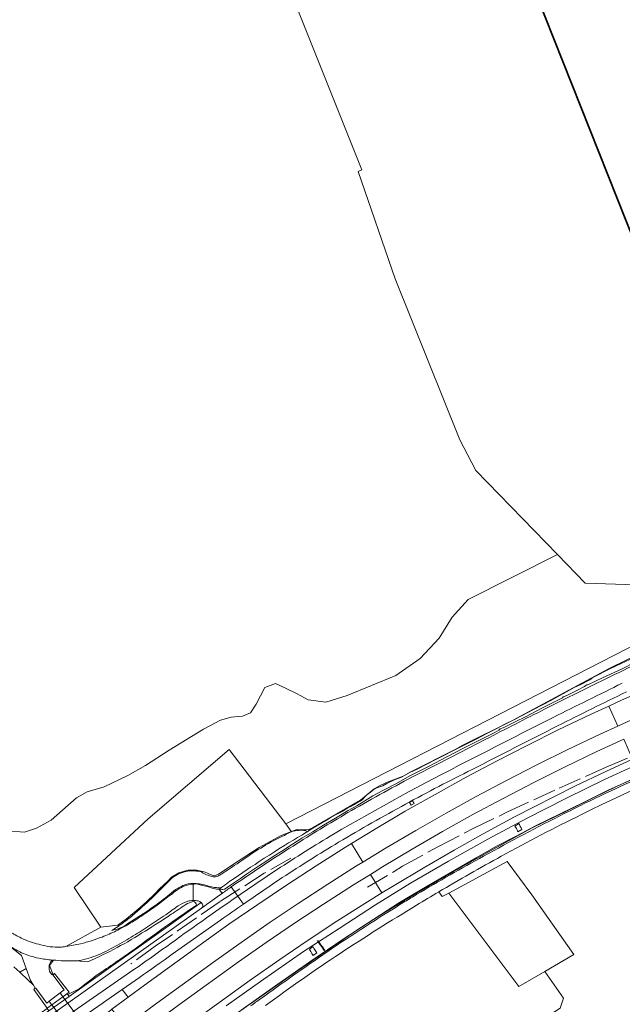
# Model space of a CAD drawing. Header units: metres. Extents: x 197700 to 204338, y 317132 to 325229.
# Tile 152 of 256: x 200335 to 200543, y 318044 to 318384. Entities that reach past the tile are written whole.
import ezdxf

# ---------------------------------------------------------------- set-up
doc = ezdxf.new("R2010")
doc.units = ezdxf.units.M
doc.linetypes.add('IE-TERREINAFSCHEIDING', pattern=[10, 8, -2])
for name, color, linetype, lineweight in [('B-WE-FV-GELEIDING_WILDRASTER-G', 80, 'Continuous', 18), ('B-WE-GK-BESCHOEIING-G', 130, 'GK-BESCHOEIING', 35), ('B-WE-GR-BEPLANTING_CULTUUR_BOSPLANTSOEN-GV', 90, 'Continuous', 18), ('B-WE-GR-BOS_LOOF-GV', 40, 'Continuous', 13), ('B-WE-GR-GRAS-GV', 60, 'Continuous', 13), ('B-WE-GW-TALUD_KRUIN-G', 90, 'Continuous', 18), ('B-WE-IE-TERREINAFSCHEIDING-G', 210, 'IE-TERREINAFSCHEIDING', 18), ('B-WE-IE-TERREINAFSCHEIDING_KUNSTMATIG_HEKWERK-G', 20, 'IE-TERREINAFSCHEIDING-KUNSTMATIG', 18), ('B-WE-IE-TERREINAFSCHEIDING_KUNSTMATIG_MUUR-GV', 90, 'Continuous', 18), ('B-WE-KW-KUNSTWERK_DEK-GV', 170, 'Continuous', 18), ('B-WE-OG-BEBOUWING-GV', 7, 'Continuous', 35), ('B-WE-OG-TERREIN_CULTUURSCHEIDING-GV', 7, 'Continuous', 18), ('B-WE-OG-TERREIN_ERF-GV', 7, 'Continuous', 18), ('B-WE-OG-WATER_GREPPEL-GV', 160, 'Continuous', 18), ('B-WE-OG-WEG-GV', 7, 'Continuous', 18), ('B-WE-VH-ONVERHARD-GV', 252, 'Continuous', 18), ('B-WE-VH-VERHARDING_ASFALT-GV', 252, 'Continuous', 18), ('B-WE-VH-VERHARDING_BETONSTRAATSTEEN-GV', 252, 'Continuous', 18), ('B-WE-VH-VERHARDING_GRASBETONSTEEN-GV', 70, 'Continuous', 18), ('B-WE-VH-VERHARDING_HALFVERHARDING-GV', 252, 'Continuous', 18), ('B-WE-VH-VERHARDING_TEGEL-GV', 252, 'Continuous', 18)]:
    doc.layers.add(name, color=color, linetype=linetype, lineweight=lineweight)
doc.linetypes.add('GK-BESCHOEIING', pattern='A,30,-5,[1,NLCS.SHX,S=1,R=0,X=0,Y=0],-5', length=40)
doc.linetypes.add('IE-TERREINAFSCHEIDING-KUNSTMATIG', pattern='A,4,[82,NLCS.SHX,S=0.75,R=90,X=0,Y=0],4,-2', length=10)

msp = doc.modelspace()

# ---------------------------------------------------------------- linework, layer by layer
at = {"layer": 'B-WE-FV-GELEIDING_WILDRASTER-G'}
msp.add_lwpolyline([(200411.802, 318041.732), (200423.353, 318049.941), (200435.496, 318058.412), (200447.43, 318066.436), (200459.487, 318074.269), (200472.117, 318082.054), (200485.206, 318089.577), (200498.687, 318097.172), (200512.107, 318104.579), (200525.088, 318110.951), (200538.584, 318117.682), (200552.264, 318123.748)], dxfattribs=at)
at = {"layer": 'B-WE-GK-BESCHOEIING-G'}
msp.add_lwpolyline([(200438.214, 318065.798), (200438.519, 318065.37), (200439.268, 318064.319), (200439.804, 318063.567), (200440.66, 318062.366), (200440.673, 318062.348)], dxfattribs=at)
at = {"layer": 'B-WE-GR-BEPLANTING_CULTUUR_BOSPLANTSOEN-GV'}
for points in [[(200429.267, 318103.327), (200427.235, 318106.024), (200407.686, 318131.726), (200379.686, 318107.8)], [(200379.686, 318107.8), (200354.231, 318084.067), (200363.329, 318070.391), (200370.144, 318071.221)], [(200380.875, 318080.332), (200387.877, 318087.266)], [(200358.859, 318058.445), (200355.024, 318058.778)], [(200346.42, 318054.057), (200346.628, 318054.011), (200346.89, 318053.953), (200347.079, 318054.107), (200347.396, 318054.374), (200352.451, 318047.954), (200351.685, 318047.397), (200351.934, 318047.136), (200355.897, 318049.168)]]:
    msp.add_lwpolyline(points, dxfattribs=at)
for points in [[(200426.8, 318102.078, -0.0693765), (200429.267, 318103.327)], [(200419.523, 318098.271, -0.0319682), (200426.8, 318102.078)], [(200412.393, 318093.611, -0.0247468), (200419.523, 318098.271)], [(200404.529, 318088.371, -0.0022893), (200412.393, 318093.611)], [(200387.877, 318087.266, -0.1375733), (200393.458, 318089.748)], [(200393.458, 318089.748, -0.0876247), (200398.102, 318089.461)], [(200398.102, 318089.461, 0.0889502), (200401.867, 318087.918)], [(200401.867, 318087.918, 0.1193384), (200403.031, 318087.729)], [(200403.031, 318087.729, 0.0136964), (200404.529, 318088.371)], [(200374.468, 318074.502, 0.009893), (200380.875, 318080.332)], [(200375.267, 318062.964, -0.0120668), (200396.387, 318077.997)], [(200392.714, 318078.238, -0.0039608), (200387.721, 318074.872)], [(200395.263, 318079.223, 0.0349959), (200392.714, 318078.238)], [(200396.387, 318077.997, 0.4417949), (200395.263, 318079.223)], [(200370.144, 318071.221, 0.0169503), (200374.468, 318074.502)], [(200387.721, 318074.872, -0.0098605), (200378.661, 318069.043)], [(200378.661, 318069.043, -0.040035), (200358.859, 318058.445)], [(200363.051, 318054.55, 0.005722), (200375.267, 318062.964)], [(200346.628, 318059.033, 0.4103253), (200346.42, 318054.057)], [(200347.837, 318058.957, -0.0086015), (200346.628, 318059.033)], [(200355.024, 318058.778, -0.0288015), (200347.837, 318058.957)], [(200355.897, 318049.168, -0.0078191), (200363.051, 318054.55)]]:
    msp.add_lwpolyline(points, format="xyb", dxfattribs=at)
at = {"layer": 'B-WE-GR-BOS_LOOF-GV'}
msp.add_lwpolyline([(200313.267, 318020.13), (200344.902, 318042.355), (200345.482, 318041.541), (200352.468, 318046.485), (200351.934, 318047.136), (200351.685, 318047.397), (200350.309, 318046.395), (200346.476, 318043.606), (200344.852, 318042.424), (200340.2, 318048.895), (200340.607, 318049.189), (200340.753, 318049.294), (200340.087, 318050.382), (200339.122, 318051.958), (200337.597, 318056.092), (200335.434, 318054.89), (200333.401, 318056.679)], dxfattribs=at)
at = {"layer": 'B-WE-GR-GRAS-GV'}
for points in [[(200584.828, 318133.461, 0.0253319), (200529.359, 318109.298)], [(200529.359, 318109.298, 0.0109443), (200501.657, 318094.893)], [(200501.657, 318094.893, 0.0085726), (200480.037, 318082.569)]]:
    msp.add_lwpolyline(points, format="xyb", dxfattribs=at)
msp.add_lwpolyline([(200480.037, 318082.569), (200481.298, 318080.944), (200483.558, 318082.096), (200503.637, 318093.085), (200512.206, 318081.528), (200526.655, 318061.004), (200516.65, 318055.096), (200523.097, 318045.852), (200522.021, 318042.403), (200509.718, 318034.466)], dxfattribs=at)
at = {"layer": 'B-WE-GW-TALUD_KRUIN-G'}
for points in [[(200429.267, 318103.327, 0.0693765), (200426.8, 318102.078)], [(200434.056, 318103.751, 0.121629), (200429.267, 318103.327)], [(200426.8, 318102.078, 0.0319682), (200419.523, 318098.271)], [(200419.523, 318098.271, 0.0247468), (200412.393, 318093.611)], [(200412.393, 318093.611, 0.0022893), (200404.529, 318088.371)], [(200393.458, 318089.748, 0.1375733), (200387.877, 318087.266)], [(200398.102, 318089.461, 0.0876247), (200393.458, 318089.748)], [(200401.867, 318087.918, -0.0889502), (200398.102, 318089.461)], [(200403.031, 318087.729, -0.1193384), (200401.867, 318087.918)], [(200404.529, 318088.371, -0.0136964), (200403.031, 318087.729)], [(200380.875, 318080.332, -0.009893), (200374.468, 318074.502)], [(200392.714, 318078.238, -0.0039608), (200387.721, 318074.872)], [(200395.263, 318079.223, 0.0349959), (200392.714, 318078.238)], [(200396.387, 318077.997, 0.4417949), (200395.263, 318079.223)], [(200374.468, 318074.502, -0.0169503), (200370.144, 318071.221)], [(200387.721, 318074.872, -0.0098605), (200378.661, 318069.043)], [(200369.319, 318070.646, -0.0111182), (200367.178, 318069.305)], [(200370.144, 318071.221, -0.0030161), (200369.319, 318070.646)], [(200378.661, 318069.043, -0.040035), (200358.859, 318058.445)]]:
    msp.add_lwpolyline(points, format="xyb", dxfattribs=at)
for points in [[(200387.877, 318087.266), (200380.875, 318080.332)], [(200358.859, 318058.445), (200355.024, 318058.778)]]:
    msp.add_lwpolyline(points, dxfattribs=at)
at = {"layer": 'B-WE-IE-TERREINAFSCHEIDING-G'}
for points in [[(200455.494, 318084.212), (200464.69, 318089.664), (200467.561, 318091.437), (200479.984, 318098.257), (200491.891, 318104.436), (200503.828, 318110.19), (200521.61, 318118.398), (200537.887, 318125.602), (200567.856, 318138.573), (200617.999, 318160.462)], [(200429.029, 318094.241), (200419.839, 318089.012), (200404.595, 318079.276), (200382.176, 318063.824), (200373.786, 318057.694)]]:
    msp.add_lwpolyline(points, dxfattribs=at)
at = {"layer": 'B-WE-IE-TERREINAFSCHEIDING_KUNSTMATIG_HEKWERK-G'}
for points in [[(200521.073, 318199.031), (200492.893, 318228.021), (200487.369, 318238.63), (200465.021, 318294.188), (200452.205, 318331.25), (200453.529, 318331.868), (200427.768, 318396.363), (200500.38, 318424.236), (200499.84, 318425.637)], [(200701.967, 318259.45), (200691.331, 318255.259), (200688.084, 318245.493), (200548.168, 318188.58), (200530.613, 318189.217), (200521.073, 318199.031)], [(200521.073, 318199.031), (200490.183, 318183.577), (200484.705, 318177.418), (200480.159, 318170.171), (200473.65, 318163.1), (200465.196, 318157.252), (200456.846, 318153.788), (200448.483, 318150.401), (200441.09, 318148.11), (200434.932, 318148.863), (200431.185, 318150.942), (200427.094, 318152.906), (200423.712, 318154.538), (200419.981, 318153.188), (200417.056, 318147.445), (200415.042, 318144.344), (200412.252, 318143.221), (200408.38, 318142.928), (200404.739, 318141.905), (200398.798, 318138.772), (200387.036, 318131.473), (200378.763, 318126.248), (200372.714, 318122.723), (200364.557, 318118.86), (200358.66, 318117.171), (200354.962, 318115.042), (200350.153, 318110.748), (200346.248, 318107.319), (200341.154, 318104.622), (200337.073, 318103.195), (200331.151, 318103.683)], [(200429.225, 318103.384), (200431.032, 318104.079), (200435.013, 318103.98), (200436.67, 318104.774), (200453.021, 318114.273), (200457.725, 318118.136), (200459.414, 318119.033), (200462.012, 318120.297), (200467.744, 318122.527), (200470.475, 318124.017), (200485.736, 318131.736), (200488.387, 318133.219), (200505.308, 318141.682), (200526.524, 318153.046), (200538.895, 318159.713), (200561.746, 318170.837)], [(200379.686, 318107.8), (200407.686, 318131.726)], [(200407.686, 318131.726), (200427.235, 318106.024)], [(200554.787, 318125.015), (200541.458, 318119.001)], [(200541.458, 318119.001), (200526.026, 318111.526)], [(200526.026, 318111.526), (200513.42, 318105.363)], [(200354.231, 318084.067), (200379.686, 318107.8)], [(200386.47, 318086.314), (200387.836, 318087.621), (200390.313, 318089.129), (200393.476, 318090.026), (200396.514, 318090.075), (200399.42, 318089.361), (200401.536, 318088.488), (200402.689, 318088.12), (200404.047, 318088.653), (200410.848, 318093.175), (200418.059, 318097.942), (200425.678, 318102.019), (200429.225, 318103.384)], [(200427.235, 318106.024), (200429.267, 318103.327)], [(200513.42, 318105.363), (200506.98, 318101.975)], [(200506.98, 318101.975), (200500.025, 318098.316)], [(200500.025, 318098.316), (200492.961, 318094.375)], [(200492.961, 318094.375), (200476.076, 318084.533)], [(200382.018, 318081.964), (200383.663, 318083.629), (200386.47, 318086.314)], [(200363.329, 318070.391), (200354.231, 318084.067)], [(200476.076, 318084.533), (200466.529, 318078.969)], [(200369.224, 318071.109), (200372.193, 318073.306), (200376.952, 318077.228), (200379.308, 318079.22), (200382.018, 318081.964)], [(200481.298, 318080.944), (200480.037, 318082.569)], [(200483.558, 318082.096), (200481.298, 318080.944)], [(200516.65, 318055.096), (200507.693, 318049.878), (200483.558, 318082.096)], [(200466.529, 318078.969), (200451.137, 318068.923)], [(200363.329, 318070.391), (200370.144, 318071.221)], [(200451.137, 318068.923), (200430.551, 318054.912)], [(200347.027, 318059.003), (200345.652, 318057.133), (200346.89, 318053.953)], [(200340.087, 318050.382), (200338.268, 318052.138), (200335.434, 318054.89)], [(200430.551, 318054.912), (200408.318, 318039.222)], [(200523.097, 318045.852), (200516.65, 318055.096)]]:
    msp.add_lwpolyline(points, dxfattribs=at)
at = {"layer": 'B-WE-IE-TERREINAFSCHEIDING_KUNSTMATIG_MUUR-GV'}
msp.add_lwpolyline([(200340.893, 318049.396), (200340.753, 318049.294), (200340.607, 318049.189), (200340.2, 318048.895), (200344.852, 318042.424), (200346.476, 318043.606), (200350.309, 318046.395), (200351.685, 318047.397), (200352.451, 318047.954), (200347.396, 318054.374), (200347.079, 318054.107), (200346.89, 318053.953), (200346.814, 318053.891), (200350.695, 318048.727), (200349.329, 318047.697), (200345.545, 318044.842), (200344.718, 318044.219)], close=True, dxfattribs=at)
at = {"layer": 'B-WE-KW-KUNSTWERK_DEK-GV'}
msp.add_lwpolyline([(200376.285, 318004.045), (200380.073, 318006.89), (200378.876, 318008.479), (200378.638, 318008.795), (200377.092, 318010.846), (200375.111, 318013.477), (200350.309, 318046.395), (200350.067, 318046.716), (200349.329, 318047.697), (200345.545, 318044.842), (200346.281, 318043.865), (200346.476, 318043.606), (200371.379, 318010.557), (200373.359, 318007.929), (200374.875, 318005.917), (200375.087, 318005.636)], close=True, dxfattribs=at)
at = {"layer": 'B-WE-OG-BEBOUWING-GV'}
msp.add_lwpolyline([(200718.095, 318310.815), (200714.093, 318320.9), (200719.067, 318322.883), (200724.892, 318325.206), (200682.042, 318433.149), (200586.74, 318395.317), (200574.508, 318426.123), (200510.473, 318400.696), (200569.566, 318251.876)], close=True, dxfattribs=at)
at = {"layer": 'B-WE-OG-TERREIN_CULTUURSCHEIDING-GV'}
for points in [[(200405.157, 318084.159), (200405.537, 318084.452), (200406.173, 318084.88), (200406.795, 318085.408), (200407.976, 318086.241), (200409.434, 318087.259), (200410.884, 318088.223), (200412.448, 318089.235), (200413.892, 318090.301), (200415.068, 318091.122), (200416.676, 318092.087), (200418.021, 318093.019), (200419.784, 318094.221), (200421.586, 318095.269), (200423.343, 318096.448), (200424.903, 318097.458), (200426.837, 318098.618), (200428.156, 318099.499), (200429.92, 318100.436), (200431.305, 318101.322), (200432.964, 318102.244), (200434.192, 318103.029), (200434.513, 318103.23)], [(200387.877, 318087.266), (200380.875, 318080.332)], [(200396.765, 318085.286), (200398.651, 318084.779), (200400.538, 318084.276)], [(200404.252, 318083.511), (200404.604, 318083.774), (200405.095, 318084.111), (200405.157, 318084.159)], [(200371.989, 318060.359), (200379.333, 318065.569), (200386.681, 318070.775), (200398.065, 318078.876)], [(200372.711, 318071.647), (200377.991, 318075.014)], [(200377.991, 318075.014), (200372.711, 318071.647)], [(200370.144, 318071.221), (200363.329, 318070.391), (200351.344, 318063.731)], [(200368.669, 318069.119), (200369.261, 318069.418)], [(200355.897, 318049.168), (200351.934, 318047.136), (200352.468, 318046.485), (200371.989, 318060.359)], [(200355.024, 318058.778), (200358.859, 318058.445)]]:
    msp.add_lwpolyline(points, dxfattribs=at)
for points in [[(200429.267, 318103.327, 0.0693765), (200426.8, 318102.078)], [(200434.056, 318103.751, 0.121629), (200429.267, 318103.327)], [(200434.513, 318103.23, 0.3166933), (200434.056, 318103.751)], [(200426.8, 318102.078, 0.0319682), (200419.523, 318098.271)], [(200419.523, 318098.271, 0.0247468), (200412.393, 318093.611)], [(200412.393, 318093.611, 0.0022893), (200404.529, 318088.371)], [(200393.458, 318089.748, 0.1375733), (200387.877, 318087.266)], [(200398.102, 318089.461, 0.0876247), (200393.458, 318089.748)], [(200401.867, 318087.918, -0.0889502), (200398.102, 318089.461)], [(200403.031, 318087.729, -0.1193384), (200401.867, 318087.918)], [(200404.529, 318088.371, -0.0136964), (200403.031, 318087.729)], [(200383.513, 318078.879, 0.01476), (200389.199, 318083.357)], [(200389.199, 318083.357, -0.01476), (200383.513, 318078.879)], [(200388.092, 318081.957, -0.1019109), (200392.082, 318084.514)], [(200389.199, 318083.357, -0.0326756), (200392.623, 318085.139)], [(200392.623, 318085.139, 0.0326756), (200389.199, 318083.357)], [(200392.082, 318084.514, -0.078944), (200395.21, 318085.276)], [(200392.623, 318085.139, -0.0962244), (200396.272, 318085.446)], [(200396.272, 318085.446, 0.0962244), (200392.623, 318085.139)], [(200395.21, 318085.276, -0.0385714), (200396.765, 318085.286)], [(200396.272, 318085.446, -0.0861482), (200400.925, 318084.405)], [(200400.925, 318084.405, 0.0861482), (200396.272, 318085.446)], [(200400.538, 318084.276, 0.089523), (200404.252, 318083.511)], [(200400.925, 318084.405, 0.0156165), (200404.071, 318083.95)], [(200404.071, 318083.95, -0.0156165), (200400.925, 318084.405)], [(200404.071, 318083.95, 0.0430995), (200405.157, 318084.159)], [(200405.157, 318084.159, -0.0430995), (200404.071, 318083.95)], [(200380.875, 318080.332, -0.009893), (200374.468, 318074.502)], [(200383.807, 318078.713, -0.020876), (200388.092, 318081.957)], [(200393.454, 318079.349, 0.0437342), (200390.056, 318077.82)], [(200395.244, 318079.585, 0.0472843), (200393.454, 318079.349)], [(200396.949, 318079.495, 0.0446672), (200395.244, 318079.585)], [(200398.065, 318078.876, 0.071618), (200396.949, 318079.495)], [(200396.387, 318077.997, 0.0120668), (200375.267, 318062.964)], [(200377.991, 318075.014, 0.0114008), (200383.513, 318078.879)], [(200383.513, 318078.879, -0.0114008), (200377.991, 318075.014)], [(200379.319, 318075.497, 0.0065265), (200383.807, 318078.713)], [(200390.056, 318077.82, -0.0107164), (200385.775, 318074.665)], [(200387.721, 318074.872, 0.0039608), (200392.714, 318078.238)], [(200392.714, 318078.238, -0.0349959), (200395.263, 318079.223)], [(200395.263, 318079.223, -0.4417949), (200396.387, 318077.997)], [(200374.468, 318074.502, -0.0169503), (200370.144, 318071.221)], [(200374.211, 318072.168, 0.0115101), (200379.319, 318075.497)], [(200378.661, 318069.043, 0.0098605), (200387.721, 318074.872)], [(200385.775, 318074.665, -0.006357), (200380.142, 318070.924)], [(200367.178, 318069.305, 0.1253333), (200372.711, 318071.647)], [(200372.711, 318071.647, -0.1253333), (200367.178, 318069.305)], [(200369.319, 318070.646, -0.0111182), (200367.178, 318069.305)], [(200367.178, 318069.305, 0.0111182), (200369.319, 318070.646)], [(200369.261, 318069.418, 0.0097458), (200372.054, 318070.915)], [(200370.144, 318071.221, -0.0030161), (200369.319, 318070.646)], [(200369.319, 318070.646, 0.0030161), (200370.144, 318071.221)], [(200372.054, 318070.915, 0.0077051), (200374.211, 318072.168)], [(200380.142, 318070.924, -0.0074691), (200374.601, 318067.446)], [(200356.401, 318064.69, 0.0330766), (200363.842, 318067.006)], [(200358.859, 318058.445, 0.040035), (200378.661, 318069.043)], [(200363.842, 318067.006, 0.020484), (200368.669, 318069.119)], [(200374.601, 318067.446, -0.0200257), (200368.4, 318063.816)], [(200351.344, 318063.731, 0.0227115), (200356.401, 318064.69)], [(200368.4, 318063.816, -0.0488498), (200361.609, 318060.55)], [(200375.267, 318062.964, -0.005722), (200363.051, 318054.55)], [(200361.609, 318060.55, -0.0701853), (200355.024, 318058.778)], [(200363.051, 318054.55, 0.0078191), (200355.897, 318049.168)]]:
    msp.add_lwpolyline(points, format="xyb", dxfattribs=at)
at = {"layer": 'B-WE-OG-TERREIN_ERF-GV'}
msp.add_lwpolyline([(200714.093, 318320.9), (200718.095, 318310.815), (200569.566, 318251.876), (200510.473, 318400.696), (200574.508, 318426.123), (200586.74, 318395.317), (200682.042, 318433.149), (200724.892, 318325.206), (200719.067, 318322.883)], close=True, dxfattribs=at)
for points in [[(200427.768, 318396.363), (200453.529, 318331.868), (200452.205, 318331.25), (200465.021, 318294.188), (200487.369, 318238.63), (200492.893, 318228.021), (200521.073, 318199.031), (200530.613, 318189.217), (200548.168, 318188.58), (200688.084, 318245.493), (200691.331, 318255.259), (200701.967, 318259.45), (200702.403, 318259.622), (200701.953, 318260.789), (200712.976, 318265.329), (200708.452, 318276.483), (200756.328, 318295.334), (200752.22, 318306.43), (200743, 318331.334), (200723.236, 318381.222), (200711.535, 318410.742)], [(200739.902, 318282.74), (200744.546, 318284.593), (200748.783, 318273.977), (200761.854, 318279.254), (200761.815, 318279.384), (200756.724, 318295.476), (200756.328, 318295.334), (200708.452, 318276.483), (200712.976, 318265.329), (200701.953, 318260.789), (200702.403, 318259.622), (200701.967, 318259.45), (200691.331, 318255.259), (200688.084, 318245.493), (200548.168, 318188.58), (200530.613, 318189.217), (200521.073, 318199.031), (200492.893, 318228.021), (200487.369, 318238.63), (200465.021, 318294.188), (200452.205, 318331.25), (200453.529, 318331.868), (200427.768, 318396.363)], [(200351.344, 318063.731), (200363.329, 318070.391), (200354.231, 318084.067), (200379.686, 318107.8), (200407.686, 318131.726), (200427.235, 318106.024), (200553.811, 318170.968), (200630.925, 318207.871), (200667.544, 318226.064), (200703.699, 318240.938), (200722.023, 318247.535), (200727.707, 318250.343), (200728.319, 318250.648), (200765.107, 318268.959), (200763.009, 318275.374), (200751.439, 318270.997), (200748.863, 318273.777), (200742.702, 318271.3), (200742.628, 318271.485), (200722.766, 318263.546), (200720.913, 318268.19), (200718.513, 318274.205), (200739.902, 318282.74)], [(200502.31, 318028.248), (200509.718, 318034.466), (200522.021, 318042.403), (200523.097, 318045.852), (200516.65, 318055.096), (200526.655, 318061.004), (200512.206, 318081.528), (200503.637, 318093.085), (200483.558, 318082.096), (200481.298, 318080.944), (200480.037, 318082.569)], [(200333.401, 318056.679), (200335.434, 318054.89), (200337.597, 318056.092), (200335.941, 318060.578), (200331.674, 318064.079)]]:
    msp.add_lwpolyline(points, dxfattribs=at)
for points in [[(200480.037, 318082.569, 0.0030761), (200472.392, 318077.972)], [(200472.392, 318077.972, 0.0090349), (200445.991, 318061.352)], [(200332.843, 318068.339, 0.0368285), (200336.949, 318066.178)], [(200336.949, 318066.178, 0.0446857), (200342.661, 318064.315)], [(200342.661, 318064.315, 0.0709382), (200349.273, 318063.474)], [(200349.273, 318063.474, 0.0092122), (200351.344, 318063.731)], [(200445.991, 318061.352, 0.012466), (200420.283, 318043.323)]]:
    msp.add_lwpolyline(points, format="xyb", dxfattribs=at)
at = {"layer": 'B-WE-OG-WATER_GREPPEL-GV'}
for points in [[(200545.986, 318162.843), (200542.994, 318161.463), (200539.328, 318159.721), (200533.258, 318156.579), (200532.261, 318155.788), (200528.857, 318154.103), (200526.793, 318153.085), (200524.376, 318151.805), (200521.85, 318150.388), (200518.822, 318148.643), (200512.824, 318145.576), (200506.404, 318142.178), (200502.684, 318140.337), (200500.157, 318139.012), (200496.645, 318137.233), (200493.157, 318135.411), (200489.515, 318133.629), (200484.916, 318131.305), (200481.562, 318129.55), (200479.007, 318128.282), (200475.698, 318126.527), (200472.6, 318124.931), (200470.118, 318123.744), (200467.218, 318122.195), (200465.013, 318121.328), (200462.15, 318119.943), (200460.744, 318119.217), (200458.356, 318118.436), (200457.689, 318117.873), (200456.449, 318117.036), (200455.402, 318116.149), (200454.766, 318115.578), (200453.568, 318114.418), (200452.947, 318113.913), (200452.134, 318113.434), (200451.484, 318113.06), (200450.964, 318112.745), (200449.743, 318112.037), (200448.653, 318111.575), (200447.654, 318110.901), (200446.915, 318110.492), (200445.584, 318109.794), (200444.453, 318109.13), (200442.95, 318108.331), (200441.907, 318107.652), (200439.702, 318106.409), (200437.201, 318104.91), (200435.485, 318103.839), (200434.513, 318103.23), (200434.192, 318103.029), (200432.964, 318102.244), (200431.305, 318101.322), (200429.92, 318100.436), (200428.156, 318099.499), (200426.837, 318098.618), (200424.903, 318097.458), (200423.343, 318096.448), (200421.586, 318095.269), (200419.784, 318094.221), (200418.021, 318093.019), (200416.676, 318092.087), (200415.068, 318091.122), (200413.892, 318090.301), (200412.448, 318089.235), (200410.884, 318088.223), (200409.434, 318087.259), (200407.976, 318086.241), (200406.795, 318085.408), (200406.173, 318084.88), (200405.537, 318084.452), (200405.157, 318084.159), (200405.095, 318084.111), (200404.604, 318083.774), (200404.252, 318083.511), (200404.555, 318083.5), (200405.183, 318083.433), (200405.515, 318083.44), (200406.035, 318083.569), (200406.694, 318083.866), (200408.182, 318084.92), (200409.895, 318086.056), (200411.629, 318087.235), (200413.666, 318088.707), (200415.782, 318090.048), (200418.192, 318091.639), (200420.324, 318093.076), (200423.225, 318094.986), (200425.864, 318096.69), (200429.605, 318099.056), (200432.822, 318101.118), (200436.599, 318103.341), (200440.27, 318105.66), (200444.446, 318108.051), (200448.838, 318110.688), (200451.722, 318112.325), (200457.352, 318115.7), (200461.011, 318117.691), (200465.431, 318120.033), (200470.074, 318122.612), (200476.698, 318126.005), (200482.82, 318129.172), (200488.569, 318132.163), (200495.718, 318135.788), (200499.176, 318137.462), (200500.822, 318138.451), (200501.231, 318138.857), (200501.859, 318139.104), (200502.291, 318139.171), (200506.634, 318141.374), (200510.056, 318143.045), (200515.887, 318146.12), (200520.263, 318148.298), (200522.518, 318149.431), (200522.744, 318149.609), (200523.047, 318149.864), (200523.446, 318150.086), (200525.235, 318150.895), (200527.749, 318152.133), (200530.378, 318153.453), (200530.818, 318153.822), (200531.163, 318154.047), (200531.411, 318154.077), (200531.782, 318154.134), (200536.636, 318156.428), (200543.341, 318159.588), (200547.932, 318161.873)], [(200546.579, 318125.668), (200537.516, 318121.543), (200524.181, 318114.926), (200510.308, 318107.893), (200496.979, 318100.802), (200483.46, 318093.216), (200470.327, 318085.563), (200458.179, 318078.157), (200445.633, 318069.982), (200438.519, 318065.37), (200433.369, 318062.03), (200418.489, 318051.673), (200406.698, 318043.299)], [(200411.802, 318041.732), (200423.353, 318049.941), (200435.496, 318058.412), (200447.43, 318066.436), (200459.487, 318074.269), (200472.117, 318082.054), (200485.206, 318089.577), (200498.687, 318097.172), (200512.107, 318104.579), (200525.088, 318110.951), (200538.584, 318117.682), (200552.264, 318123.748)]]:
    msp.add_lwpolyline(points, dxfattribs=at)
for points in [[(200508.739, 318104.109), (200507.427, 318103.355), (200507.191, 318103.967), (200506.862, 318104.453), (200506.391, 318105.308), (200507.774, 318106.171), (200508.134, 318105.122), (200508.51, 318104.745)], [(200436.593, 318063.685), (200437.095, 318062.876), (200437.546, 318062.267), (200437.914, 318061.49), (200436.675, 318060.677), (200436.284, 318061.326), (200435.918, 318062.005), (200435.417, 318062.739)]]:
    msp.add_lwpolyline(points, close=True, dxfattribs=at)
at = {"layer": 'B-WE-OG-WEG-GV'}
for points in [[(200722.023, 318247.535), (200703.699, 318240.938), (200667.544, 318226.064), (200630.925, 318207.871), (200553.811, 318170.968), (200427.235, 318106.024), (200429.267, 318103.327)], [(200547.932, 318161.873), (200543.341, 318159.588), (200536.636, 318156.428), (200531.782, 318154.134), (200531.411, 318154.077), (200531.163, 318154.047), (200530.818, 318153.822), (200530.378, 318153.453), (200527.749, 318152.133), (200525.235, 318150.895), (200523.446, 318150.086), (200523.047, 318149.864), (200522.744, 318149.609), (200522.518, 318149.431), (200520.263, 318148.298), (200515.887, 318146.12), (200510.056, 318143.045), (200506.634, 318141.374), (200502.291, 318139.171), (200501.859, 318139.104), (200501.231, 318138.857), (200500.822, 318138.451), (200499.176, 318137.462), (200495.718, 318135.788), (200488.569, 318132.163), (200482.82, 318129.172), (200476.698, 318126.005), (200470.074, 318122.612), (200465.431, 318120.033), (200461.011, 318117.691), (200457.352, 318115.7), (200451.722, 318112.325), (200448.838, 318110.688), (200444.446, 318108.051), (200440.27, 318105.66), (200436.599, 318103.341), (200432.822, 318101.118), (200429.605, 318099.056), (200425.864, 318096.69), (200423.225, 318094.986), (200420.324, 318093.076), (200418.192, 318091.639), (200415.782, 318090.048), (200413.666, 318088.707), (200411.629, 318087.235), (200409.895, 318086.056), (200408.182, 318084.92), (200406.694, 318083.866), (200406.035, 318083.569), (200405.515, 318083.44), (200405.183, 318083.433), (200404.555, 318083.5), (200404.252, 318083.511), (200405.272, 318082.076)], [(200434.513, 318103.23), (200435.485, 318103.839), (200437.201, 318104.91), (200439.702, 318106.409), (200441.907, 318107.652), (200442.95, 318108.331), (200444.453, 318109.13), (200445.584, 318109.794), (200446.915, 318110.492), (200447.654, 318110.901), (200448.653, 318111.575), (200449.743, 318112.037), (200450.964, 318112.745), (200451.484, 318113.06), (200452.134, 318113.434), (200452.947, 318113.913), (200453.568, 318114.418), (200454.766, 318115.578), (200455.402, 318116.149), (200456.449, 318117.036), (200457.689, 318117.873), (200458.356, 318118.436), (200460.744, 318119.217), (200462.15, 318119.943), (200465.013, 318121.328), (200467.218, 318122.195), (200470.118, 318123.744), (200472.6, 318124.931), (200475.698, 318126.527), (200479.007, 318128.282), (200481.562, 318129.55), (200484.916, 318131.305), (200489.515, 318133.629), (200493.157, 318135.411), (200496.645, 318137.233), (200500.157, 318139.012), (200502.684, 318140.337), (200506.404, 318142.178), (200512.824, 318145.576), (200518.822, 318148.643), (200521.85, 318150.388), (200524.376, 318151.805), (200526.793, 318153.085), (200528.857, 318154.103), (200532.261, 318155.788), (200533.258, 318156.579), (200539.328, 318159.721), (200542.994, 318161.463), (200545.986, 318162.843)], [(200472.369, 318123.025), (200484.347, 318129.143), (200496.323, 318135.266)], [(200552.264, 318123.748), (200538.584, 318117.682), (200525.088, 318110.951), (200512.107, 318104.579), (200498.687, 318097.172), (200485.206, 318089.577), (200472.117, 318082.054), (200459.487, 318074.269), (200447.43, 318066.436), (200435.496, 318058.412), (200423.353, 318049.941), (200411.802, 318041.732)], [(200408.417, 318084.294), (200410.045, 318085.428), (200411.674, 318086.553)]]:
    msp.add_lwpolyline(points, dxfattribs=at)
for points in [[(200539.147, 318156.832, -0.0071734), (200564.768, 318168.744)], [(200516.795, 318145.748, -0.0059152), (200539.147, 318156.832)], [(200496.323, 318135.266, -0.003111), (200516.795, 318145.748)], [(200449.926, 318110.647, -0.0077041), (200472.369, 318123.025)], [(200523.378, 318109.607, -0.0107994), (200552.262, 318123.325)], [(200430.957, 318099.17, -0.0093289), (200449.926, 318110.647)], [(200495.541, 318094.893, -0.0092775), (200523.378, 318109.607)], [(200429.267, 318103.327, -0.121629), (200434.056, 318103.751)], [(200434.056, 318103.751, -0.3166933), (200434.513, 318103.23)], [(200411.674, 318086.553, -0.008967), (200430.957, 318099.17)], [(200472.536, 318081.741, -0.0104286), (200495.541, 318094.893)], [(200405.272, 318082.076, -0.0020229), (200408.417, 318084.294)], [(200468.379, 318079.226, -0.0018394), (200472.536, 318081.741)], [(200441.421, 318061.828, -0.0105993), (200468.379, 318079.226)], [(200418.57, 318045.709, -0.0044389), (200441.421, 318061.828)], [(200415.116, 318043.219, -0.0006557), (200418.57, 318045.709)]]:
    msp.add_lwpolyline(points, format="xyb", dxfattribs=at)
at = {"layer": 'B-WE-VH-ONVERHARD-GV'}
for points in [[(200376.702, 318053.048), (200370.785, 318048.908), (200372.038, 318047.218), (200372.296, 318046.871), (200372.803, 318046.187), (200378.445, 318050.36), (200397.693, 318064.353), (200407.562, 318071.408), (200417.559, 318078.252), (200427.532, 318084.953), (200437.714, 318091.577), (200447.838, 318098.031), (200449.889, 318099.269), (200457.907, 318104.111), (200468.434, 318110.399), (200478.775, 318116.242), (200489.487, 318122.21), (200499.97, 318127.709), (200510.821, 318133.29), (200521.286, 318138.485), (200532.662, 318143.906), (200538.807, 318146.725), (200543.147, 318148.716), (200554.423, 318153.701)], [(200546.616, 318142.018), (200541.895, 318139.846), (200535.807, 318137.044), (200524.632, 318131.775), (200513.918, 318126.408), (200503.474, 318121.071), (200493.011, 318115.494), (200482.598, 318109.756), (200472.136, 318103.786), (200461.869, 318097.739), (200453.854, 318092.853), (200451.691, 318091.535), (200441.784, 318085.259), (200431.506, 318078.569), (200421.845, 318072.085), (200411.886, 318065.152), (200402.296, 318058.376), (200382.679, 318044.117), (200371.988, 318036.266)], [(200375.428, 318032.616), (200391.435, 318044.374), (200410.869, 318058.406), (200420.52, 318065.093), (200430.575, 318071.963), (200440.284, 318078.361), (200450.646, 318084.994), (200456.476, 318088.611), (200460.615, 318091.179), (200470.92, 318097.341), (200481.414, 318103.4), (200491.869, 318109.265), (200502.327, 318114.86), (200513.142, 318120.439), (200523.727, 318125.742), (200534.663, 318131.047), (200543.934, 318135.304)], [(200547.018, 318128.434), (200537.784, 318124.189), (200527.093, 318119.049), (200506.242, 318108.439), (200495.445, 318102.636), (200485.403, 318097.023), (200474.686, 318090.825), (200464.664, 318084.814), (200460.435, 318082.205), (200454.513, 318078.551), (200444.917, 318072.422), (200434.66, 318065.695), (200425.242, 318059.266), (200414.981, 318052.115), (200395.833, 318038.263)], [(200406.698, 318043.299), (200418.489, 318051.673), (200433.369, 318062.03), (200438.519, 318065.37), (200445.633, 318069.982), (200458.179, 318078.157), (200470.327, 318085.563), (200483.46, 318093.216), (200496.979, 318100.802), (200510.308, 318107.893), (200524.181, 318114.926), (200537.516, 318121.543), (200546.579, 318125.668)], [(200404.673, 318072.788), (200388.062, 318061.064)], [(200331.674, 318064.079), (200335.941, 318060.578), (200337.597, 318056.092), (200339.122, 318051.958), (200340.087, 318050.382), (200340.753, 318049.294), (200340.893, 318049.396), (200344.718, 318044.219), (200345.545, 318044.842), (200349.329, 318047.697), (200350.695, 318048.727), (200346.814, 318053.891), (200346.89, 318053.953), (200346.628, 318054.011), (200346.42, 318054.057)]]:
    msp.add_lwpolyline(points, dxfattribs=at)
for points in [[(200544.877, 318151.657, 0.0029292), (200521.065, 318139.877)], [(200521.065, 318139.877, 0.001812), (200491.611, 318124.826)], [(200529.359, 318109.298, -0.0253319), (200584.828, 318133.461)], [(200491.611, 318124.826, 0.0096026), (200468.627, 318112.895)], [(200552.262, 318123.325, 0.0107994), (200523.378, 318109.607)], [(200468.627, 318112.895, 0.0115649), (200445.479, 318099.707)], [(200523.378, 318109.607, 0.0092775), (200495.541, 318094.893)], [(200501.657, 318094.893, -0.0109443), (200529.359, 318109.298)], [(200445.479, 318099.707, 0.0098269), (200426.041, 318087.498)], [(200495.541, 318094.893, 0.0104286), (200472.536, 318081.741)], [(200480.037, 318082.569, -0.0085726), (200501.657, 318094.893)], [(200426.041, 318087.498, 0.0020625), (200412.609, 318078.299)], [(200472.536, 318081.741, 0.0018394), (200468.379, 318079.226)], [(200472.392, 318077.972, -0.0030761), (200480.037, 318082.569)], [(200412.609, 318078.299, 0.0012374), (200404.673, 318072.788)], [(200468.379, 318079.226, 0.0105993), (200441.421, 318061.828)], [(200445.991, 318061.352, -0.0090349), (200472.392, 318077.972)], [(200336.671, 318061.301, -0.0470413), (200331.674, 318064.079)], [(200339.091, 318060.425, -0.0250951), (200336.671, 318061.301)], [(200341.935, 318059.726, -0.0284885), (200339.091, 318060.425)], [(200346.628, 318059.033, -0.0336332), (200341.935, 318059.726)], [(200346.42, 318054.057, -0.4103253), (200346.628, 318059.033)], [(200388.062, 318061.064, -0.0037123), (200376.702, 318053.048)], [(200441.421, 318061.828, 0.0044389), (200418.57, 318045.709)], [(200420.283, 318043.323, -0.012466), (200445.991, 318061.352)], [(200418.57, 318045.709, 0.0006557), (200415.116, 318043.219)]]:
    msp.add_lwpolyline(points, format="xyb", dxfattribs=at)
for points in [[(200471.007, 318114.061), (200471.528, 318113.146), (200470.527, 318112.556), (200469.987, 318113.466)], [(200346.476, 318043.606), (200371.379, 318010.557), (200373.359, 318007.929), (200374.875, 318005.917), (200375.087, 318005.636), (200376.285, 318004.045), (200380.073, 318006.89), (200378.876, 318008.479), (200378.638, 318008.795), (200377.092, 318010.846), (200375.111, 318013.477), (200350.309, 318046.395), (200350.067, 318046.716), (200349.329, 318047.697), (200345.545, 318044.842), (200346.281, 318043.865)]]:
    msp.add_lwpolyline(points, close=True, dxfattribs=at)
at = {"layer": 'B-WE-VH-VERHARDING_ASFALT-GV'}
for points in [[(200538.807, 318146.725), (200541.895, 318139.846), (200546.616, 318142.018), (200557.479, 318146.774), (200568.668, 318151.53), (200590.598, 318160.419), (200612.924, 318169.136), (200634.518, 318177.408), (200631.837, 318184.426), (200610.047, 318176.089), (200587.913, 318167.466), (200565.364, 318158.319), (200554.423, 318153.701), (200543.147, 318148.716)], [(200449.889, 318099.269), (200453.854, 318092.853), (200461.869, 318097.739), (200472.136, 318103.786), (200482.598, 318109.756), (200493.011, 318115.494), (200503.474, 318121.071), (200513.918, 318126.408), (200524.632, 318131.775), (200535.807, 318137.044), (200541.895, 318139.846), (200538.807, 318146.725), (200532.662, 318143.906), (200521.286, 318138.485), (200510.821, 318133.29), (200499.97, 318127.709), (200489.487, 318122.21), (200478.775, 318116.242), (200468.434, 318110.399), (200457.907, 318104.111)], [(200460.435, 318082.205), (200464.664, 318084.814), (200474.686, 318090.825), (200485.403, 318097.023), (200495.445, 318102.636), (200506.242, 318108.439), (200527.093, 318119.049), (200537.784, 318124.189), (200547.018, 318128.434), (200543.934, 318135.304), (200534.663, 318131.047), (200523.727, 318125.742), (200513.142, 318120.439), (200502.327, 318114.86), (200491.869, 318109.265), (200481.414, 318103.4), (200470.92, 318097.341), (200460.615, 318091.179), (200456.476, 318088.611)], [(200367.24, 318042.072), (200371.698, 318036.054), (200371.988, 318036.266), (200382.679, 318044.117), (200402.296, 318058.376), (200411.886, 318065.152), (200421.845, 318072.085), (200431.506, 318078.569), (200441.784, 318085.259), (200451.691, 318091.535), (200453.854, 318092.853), (200449.889, 318099.269), (200447.838, 318098.031), (200437.714, 318091.577), (200427.532, 318084.953), (200417.559, 318078.252), (200407.562, 318071.408), (200397.693, 318064.353), (200378.445, 318050.36), (200372.803, 318046.187)], [(200456.476, 318088.611), (200450.646, 318084.994), (200440.284, 318078.361), (200430.575, 318071.963), (200420.52, 318065.093), (200410.869, 318058.406), (200391.435, 318044.374), (200375.428, 318032.616), (200374.941, 318032.258), (200374.662, 318032.053), (200379.145, 318026.003), (200380.145, 318026.737), (200380.632, 318027.095), (200395.833, 318038.263), (200414.981, 318052.115), (200425.242, 318059.266), (200434.66, 318065.695), (200444.917, 318072.422), (200454.513, 318078.551), (200460.435, 318082.205)]]:
    msp.add_lwpolyline(points, close=True, dxfattribs=at)
for points in [[(200564.768, 318168.744, 0.0071734), (200539.147, 318156.832)], [(200539.147, 318156.832, 0.0059152), (200516.795, 318145.748)], [(200519.565, 318142.839, 0.0005549), (200543.446, 318154.653)], [(200543.446, 318154.653, -0.0005549), (200519.565, 318142.839)], [(200521.065, 318139.877, -0.0029292), (200544.877, 318151.657)], [(200516.795, 318145.748, 0.003111), (200496.323, 318135.266)], [(200490.09, 318127.777, -0.0017988), (200519.565, 318142.839)], [(200519.565, 318142.839, 0.0017988), (200490.09, 318127.777)], [(200491.611, 318124.826, -0.001812), (200521.065, 318139.877)], [(200443.769, 318102.553, -0.0145504), (200490.09, 318127.777)], [(200490.09, 318127.777, 0.0145504), (200443.769, 318102.553)], [(200468.627, 318112.895, -0.0096026), (200491.611, 318124.826)], [(200472.369, 318123.025, 0.0077041), (200449.926, 318110.647)], [(200449.926, 318110.647, 0.0093289), (200430.957, 318099.17)], [(200445.479, 318099.707, -0.0115649), (200468.627, 318112.895)], [(200424.22, 318090.274, -0.0098213), (200443.769, 318102.553)], [(200443.769, 318102.553, 0.0098213), (200424.22, 318090.274)], [(200430.957, 318099.17, 0.008967), (200411.674, 318086.553)], [(200426.041, 318087.498, -0.0098269), (200445.479, 318099.707)], [(200410.648, 318081.103, -0.0037091), (200424.22, 318090.274)], [(200424.22, 318090.274, 0.0037091), (200410.648, 318081.103)], [(200412.609, 318078.299, -0.0020625), (200426.041, 318087.498)], [(200408.417, 318084.294, 0.0020229), (200405.272, 318082.076)], [(200410.648, 318081.103, 0.0068631), (200386.128, 318063.762)], [(200386.128, 318063.762, -0.0068631), (200410.648, 318081.103)], [(200405.272, 318082.076, 0.0043313), (200398.289, 318077.02)], [(200404.673, 318072.788, -0.0012374), (200412.609, 318078.299)], [(200386.128, 318063.762, -0.0037012), (200374.808, 318055.775)], [(200374.808, 318055.775, 0.0037012), (200386.128, 318063.762)], [(200376.702, 318053.048, 0.0037123), (200388.062, 318061.064)]]:
    msp.add_lwpolyline(points, format="xyb", dxfattribs=at)
for points in [[(200496.323, 318135.266), (200484.347, 318129.143), (200472.369, 318123.025)], [(200411.674, 318086.553), (200410.045, 318085.428), (200408.417, 318084.294), (200410.648, 318081.103)], [(200410.648, 318081.103), (200408.417, 318084.294)], [(200412.609, 318078.299), (200410.648, 318081.103)], [(200410.648, 318081.103), (200412.609, 318078.299)], [(200398.289, 318077.02), (200398.16, 318076.925), (200348.401, 318041.619), (200337.055, 318033.551), (200293.004, 318002.745), (200294.802, 318000.028), (200341.769, 318032.868), (200348.451, 318037.511), (200374.808, 318055.775)], [(200388.062, 318061.064), (200404.673, 318072.788)], [(200374.808, 318055.775), (200348.451, 318037.511), (200341.769, 318032.868), (200294.802, 318000.028), (200296.667, 317997.209)], [(200324.599, 318016.811), (200343.668, 318030.144), (200350.346, 318034.785), (200352.288, 318036.127), (200355.971, 318038.671), (200363.798, 318044.08), (200364.297, 318044.425), (200370.785, 318048.908), (200376.702, 318053.048)]]:
    msp.add_lwpolyline(points, dxfattribs=at)
at = {"layer": 'B-WE-VH-VERHARDING_BETONSTRAATSTEEN-GV'}
for points in [[(200471.007, 318114.061), (200469.987, 318113.466), (200470.527, 318112.556), (200471.528, 318113.146)], [(200508.739, 318104.109), (200508.51, 318104.745), (200508.134, 318105.122), (200507.774, 318106.171), (200506.391, 318105.308), (200506.862, 318104.453), (200507.191, 318103.967), (200507.427, 318103.355)], [(200436.593, 318063.685), (200435.417, 318062.739), (200435.918, 318062.005), (200436.284, 318061.326), (200436.675, 318060.677), (200437.914, 318061.49), (200437.546, 318062.267), (200437.095, 318062.876)]]:
    msp.add_lwpolyline(points, close=True, dxfattribs=at)
for points in [[(200396.765, 318085.286, 0.0385714), (200395.21, 318085.276)], [(200404.252, 318083.511, -0.089523), (200400.538, 318084.276)], [(200395.244, 318079.585, -0.0446672), (200396.949, 318079.495)], [(200396.949, 318079.495, -0.071618), (200398.065, 318078.876)], [(200398.289, 318077.02, -0.0043313), (200405.272, 318082.076)], [(200398.473, 318078.324, -0.3655478), (200398.289, 318077.02)]]:
    msp.add_lwpolyline(points, format="xyb", dxfattribs=at)
for points in [[(200395.21, 318085.276), (200395.244, 318079.585)], [(200400.538, 318084.276), (200398.651, 318084.779), (200396.765, 318085.286)], [(200405.272, 318082.076), (200404.252, 318083.511)], [(200398.065, 318078.876), (200398.067, 318078.875), (200398.473, 318078.324)]]:
    msp.add_lwpolyline(points, dxfattribs=at)
at = {"layer": 'B-WE-VH-VERHARDING_GRASBETONSTEEN-GV'}
msp.add_lwpolyline([(200352.846, 318031.41), (200354.771, 318032.838), (200358.361, 318035.5), (200360.855, 318037.349), (200366.327, 318041.397), (200366.813, 318041.756), (200367.24, 318042.072), (200372.803, 318046.187), (200372.296, 318046.871), (200372.038, 318047.218), (200370.785, 318048.908), (200364.297, 318044.425), (200363.798, 318044.08), (200355.971, 318038.671), (200352.288, 318036.127), (200350.346, 318034.785), (200351.124, 318033.735)], close=True, dxfattribs=at)
at = {"layer": 'B-WE-VH-VERHARDING_HALFVERHARDING-GV'}
for points in [[(200392.082, 318084.514, 0.1019109), (200388.092, 318081.957)], [(200395.21, 318085.276, 0.078944), (200392.082, 318084.514)], [(200388.092, 318081.957, 0.020876), (200383.807, 318078.713)], [(200390.056, 318077.82, -0.0437342), (200393.454, 318079.349)], [(200393.454, 318079.349, -0.0472843), (200395.244, 318079.585)], [(200383.807, 318078.713, -0.0065265), (200379.319, 318075.497)], [(200385.775, 318074.665, 0.0107164), (200390.056, 318077.82)], [(200379.319, 318075.497, -0.0115101), (200374.211, 318072.168)], [(200380.142, 318070.924, 0.006357), (200385.775, 318074.665)], [(200372.054, 318070.915, -0.0097458), (200369.261, 318069.418)], [(200374.211, 318072.168, -0.0077051), (200372.054, 318070.915)], [(200374.601, 318067.446, 0.0074691), (200380.142, 318070.924)], [(200336.949, 318066.178, -0.0368285), (200332.843, 318068.339)], [(200342.661, 318064.315, -0.0446857), (200336.949, 318066.178)], [(200363.842, 318067.006, -0.0330766), (200356.401, 318064.69)], [(200368.669, 318069.119, -0.020484), (200363.842, 318067.006)], [(200368.4, 318063.816, 0.0200257), (200374.601, 318067.446)], [(200331.674, 318064.079, 0.0470413), (200336.671, 318061.301)], [(200349.273, 318063.474, -0.0709382), (200342.661, 318064.315)], [(200351.344, 318063.731, -0.0092122), (200349.273, 318063.474)], [(200356.401, 318064.69, -0.0227115), (200351.344, 318063.731)], [(200361.609, 318060.55, 0.0488498), (200368.4, 318063.816)], [(200336.671, 318061.301, 0.0250951), (200339.091, 318060.425)], [(200339.091, 318060.425, 0.0284885), (200341.935, 318059.726)], [(200341.935, 318059.726, 0.0336332), (200346.628, 318059.033)], [(200346.628, 318059.033, 0.0086015), (200347.837, 318058.957)], [(200347.837, 318058.957, 0.0288015), (200355.024, 318058.778)], [(200355.024, 318058.778, 0.0701853), (200361.609, 318060.55)]]:
    msp.add_lwpolyline(points, format="xyb", dxfattribs=at)
for points in [[(200395.244, 318079.585), (200395.21, 318085.276)], [(200369.261, 318069.418), (200368.669, 318069.119)]]:
    msp.add_lwpolyline(points, dxfattribs=at)
at = {"layer": 'B-WE-VH-VERHARDING_TEGEL-GV'}
for points in [[(200398.473, 318078.324), (200398.067, 318078.875), (200398.065, 318078.876), (200386.681, 318070.775), (200379.333, 318065.569), (200371.989, 318060.359), (200352.468, 318046.485), (200345.482, 318041.541), (200335.891, 318034.775), (200313.841, 318019.311), (200286.829, 318000.376), (200285.1, 317999.385), (200283.289, 317998.62), (200281.275, 317998.348), (200279.296, 317998.439), (200277.322, 317998.867), (200275.518, 317999.715), (200274.8, 318000.395), (200273.978, 318001.306), (200272.385, 318000.139)], [(200287.091, 317998.61), (200288.923, 317999.891), (200293.004, 318002.745), (200337.055, 318033.551), (200348.401, 318041.619), (200398.16, 318076.925), (200398.289, 318077.02)]]:
    msp.add_lwpolyline(points, dxfattribs=at)
msp.add_lwpolyline([(200398.289, 318077.02, 0.3655478), (200398.473, 318078.324)], format="xyb", dxfattribs=at)

doc.saveas('drawing.dxf')
